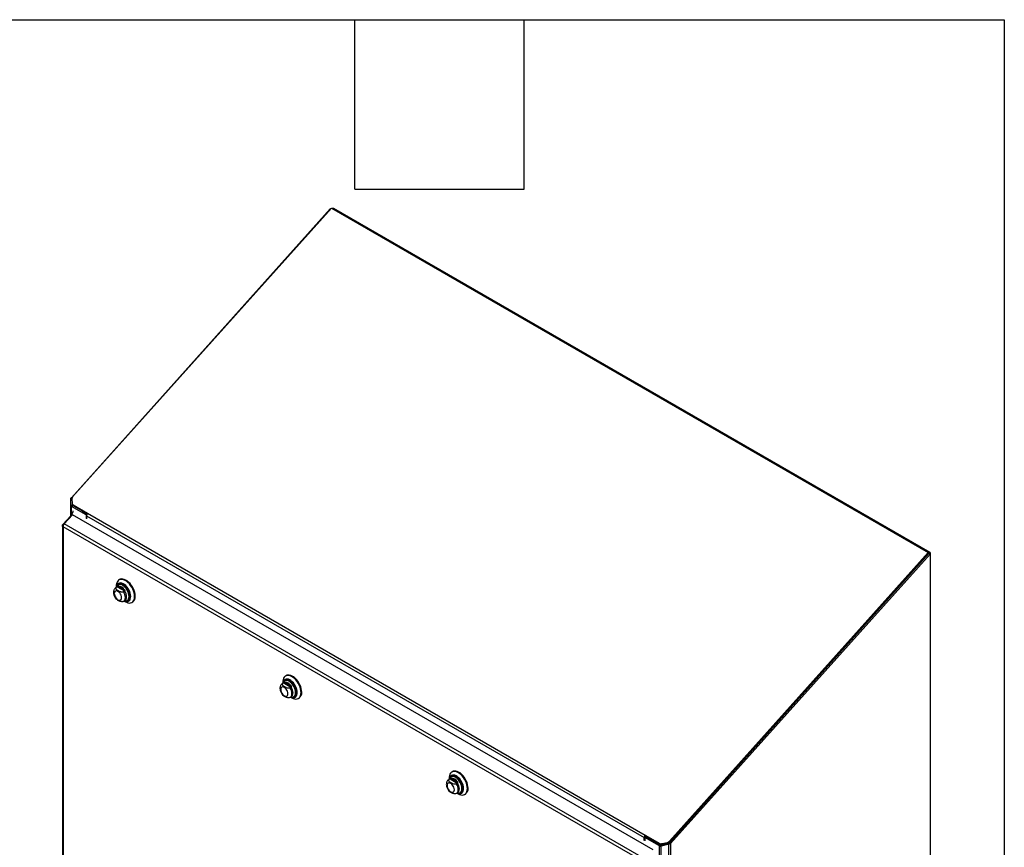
# Model space of a CAD drawing. Header units: inches. Extents: x 0.2 to 10.8, y 0.2 to 8.2.
# Tile 156 of 156: x 9 to 10.8, y 6.8 to 8.2. Entities that reach past the tile are written whole.
import ezdxf

# ---------------------------------------------------------------- set-up
doc = ezdxf.new("R2010")
doc.units = ezdxf.units.IN
doc.header["$MEASUREMENT"] = 0
doc.layers.add('TEXT', color=140, linetype='Continuous')

msp = doc.modelspace()

# ---------------------------------------------------------------- linework, layer by layer
at = {"color": 7, "linetype": 'Continuous', "lineweight": 25}
for p, q in [((9.0984716, 7.4033853), (9.5567678, 7.914735)), ((9.5590533, 7.9163964), (9.1005619, 7.404829)), ((9.5572927, 7.914432), (9.5567678, 7.914735)), ((9.5590533, 7.9163964), (10.6154708, 7.3065396)), ((9.5616997, 7.9148687), (9.5631317, 7.9156954)), ((10.6184886, 7.3064508), (9.5631317, 7.9156954)), ((9.0971536, 7.3896159), (9.0971536, 7.4010665)), ((9.0993103, 7.4010665), (9.0971536, 7.4010665)), ((9.0992763, 7.4018925), (9.0974961, 7.4023182)), ((9.0994267, 7.4028339), (9.0984716, 7.4033853)), ((9.0992804, 7.4015728), (9.0997684, 7.3932993)), ((9.1001243, 7.3920027), (9.1010208, 7.3903002)), ((9.1001536, 7.3896159), (9.1001536, 7.3919471)), ((9.1001536, 7.3896159), (9.0971536, 7.3896159)), ((9.0971536, 7.370927), (9.0971536, 7.3896159)), ((9.100173, 7.3893713), (9.0972119, 7.3890934)), ((9.1242836, 7.3727724), (9.0984716, 7.3876733)), ((9.0984716, 7.3743564), (9.0984716, 7.3876733)), ((9.101395, 7.3907052), (9.1269752, 7.375938)), ((9.101395, 7.3907052), (9.1022915, 7.3890026)), ((9.1022915, 7.3890026), (9.126341, 7.3751191)), ((9.1258666, 7.3743077), (9.1172313, 7.3792928)), ((9.1269752, 7.375938), (10.1144499, 6.8058811)), ((9.097361, 7.3711493), (9.0832336, 7.3560095)), ((9.085326, 7.3572178), (9.1003295, 7.3732965)), ((10.1069264, 6.7674605), (9.085326, 7.3572178)), ((9.097361, 7.3726852), (9.097361, 7.3706309)), ((9.0973918, 7.3728488), (9.0990295, 7.3719033)), ((9.0976421, 7.372068), (9.098449, 7.3712813)), ((9.0976421, 7.372068), (9.0986436, 7.3714898)), ((9.0976421, 7.3704165), (9.0976421, 7.372068)), ((10.1283537, 6.7798308), (9.1003295, 7.3732965)), ((9.1255074, 7.3734789), (9.1242836, 7.3727724)), ((9.1242836, 7.3727724), (9.1242836, 7.366675)), ((9.1251257, 7.3678555), (9.125138, 7.3678484)), ((9.125138, 7.3715473), (10.1126126, 6.8014903)), ((9.125138, 7.3715473), (9.125138, 7.3661818)), ((9.0824198, 7.3539932), (9.0824198, 5.9810367)), ((9.0832336, 7.3560095), (9.0843566, 7.3555556)), ((10.1032557, 6.762925), (9.0837378, 7.3514802)), ((9.0837378, 7.3514802), (9.0837378, 5.9798758)), ((10.6154708, 7.3065396), (10.1569795, 6.7949721)), ((10.1570104, 6.7923038), (10.6163673, 7.304837)), ((10.6163673, 7.304837), (10.157876, 6.7932695)), ((10.6163673, 7.304837), (10.6154708, 7.3065396)), ((10.6163673, 7.3052262), (10.6160728, 7.3053962)), ((10.6163673, 7.3052262), (10.6184886, 7.3064508)), ((10.6163673, 7.3052262), (10.6163673, 7.304837)), ((10.6184886, 7.3036124), (10.6163673, 7.304837)), ((10.6184886, 7.3064508), (10.6184886, 7.3036124)), ((10.1591318, 6.7910792), (10.6184886, 7.3036124)), ((10.6184886, 7.3036124), (10.6184886, 5.6494301)), ((9.1837084, 7.2583662), (9.1825484, 7.2576965)), ((9.1792899, 7.2453976), (9.1771996, 7.244191)), ((9.1778175, 7.2444894), (9.1772073, 7.2441954)), ((9.1777911, 7.2471817), (9.1777911, 7.2445324)), ((9.1795575, 7.2454938), (9.1778175, 7.2444894)), ((9.1799726, 7.2457212), (9.1793469, 7.24543)), ((9.1795575, 7.2454938), (9.1922641, 7.2381584)), ((9.1816428, 7.2495971), (9.1813914, 7.249452)), ((9.1822313, 7.246629), (9.1919102, 7.2410415)), ((9.1922641, 7.2381584), (9.1905242, 7.237154)), ((9.1899997, 7.2195268), (9.1910421, 7.2200534)), ((9.1911421, 7.2200393), (9.1932323, 7.221246)), ((9.1917336, 7.2203808), (9.1940278, 7.2190559)), ((9.1977942, 7.2210383), (9.1980456, 7.2211834)), ((9.2055125, 7.2179174), (9.2066724, 7.218587)), ((9.4763766, 7.0794509), (9.4761252, 7.0793058)), ((9.4784422, 7.0882199), (9.4772823, 7.0875503)), ((9.4740237, 7.0752514), (9.4719335, 7.0740447)), ((9.4725514, 7.0743432), (9.4719411, 7.0740491)), ((9.472525, 7.0770355), (9.472525, 7.0743862)), ((9.4742913, 7.0753476), (9.4725514, 7.0743432)), ((9.4747065, 7.0755749), (9.4740807, 7.0752838)), ((9.4742913, 7.0753476), (9.486998, 7.0680122)), ((9.4769652, 7.0764827), (9.486644, 7.0708953)), ((9.486998, 7.0680122), (9.485258, 7.0670078)), ((9.4847336, 7.0493806), (9.485776, 7.0499072)), ((9.4858759, 7.0498931), (9.4879662, 7.0510998)), ((9.4864674, 7.0502346), (9.4887617, 7.0489097)), ((9.4925281, 7.0508921), (9.4927795, 7.0510372)), ((9.5002463, 7.0477712), (9.5014063, 7.0484408)), ((9.7685455, 6.9052276), (9.7664553, 6.9040209)), ((9.7670732, 6.9043193), (9.7664629, 6.9040253)), ((9.7670468, 6.9070117), (9.7670468, 6.9043624)), ((9.7688131, 6.9053238), (9.7670732, 6.9043193)), ((9.7692283, 6.9055511), (9.7686025, 6.9052599)), ((9.7688131, 6.9053238), (9.7815198, 6.8979884)), ((9.7708984, 6.9094271), (9.770647, 6.909282)), ((9.771487, 6.9064589), (9.7811658, 6.9008714)), ((9.772964, 6.9181961), (9.7718041, 6.9175265)), ((9.7815198, 6.8979884), (9.7797798, 6.896984)), ((9.7792554, 6.8793568), (9.7802978, 6.8798834)), ((9.7803977, 6.8798693), (9.782488, 6.8810759)), ((9.7809892, 6.8802107), (9.7832835, 6.8788859)), ((9.7870499, 6.8808683), (9.7873013, 6.8810134)), ((9.7947681, 6.8777473), (9.7959281, 6.878417)), ((10.1126126, 6.7961248), (10.1126126, 6.8014903)), ((10.1155884, 6.8029535), (10.1134671, 6.8017289)), ((10.1392791, 6.786828), (10.1134671, 6.8017289)), ((10.1134671, 6.8017289), (10.1134671, 6.7956316)), ((10.1144499, 6.8058811), (10.1400301, 6.7911139)), ((10.1144499, 6.8058811), (10.1153464, 6.8041785)), ((10.114734, 6.8024603), (10.114734, 6.8027149)), ((10.1153464, 6.8041785), (10.1409266, 6.7894113)), ((10.1155884, 6.8029535), (10.1414004, 6.7880526)), ((10.1134547, 6.7973053), (10.1134671, 6.7972982)), ((10.1392791, 5.384249), (10.1392791, 6.786828)), ((10.1409266, 6.7894113), (10.1400301, 6.7911139)), ((10.1422204, 6.7878102), (10.141739, 6.7861007)), ((10.142461, 6.7879047), (10.1559498, 6.7915683)), ((10.1559498, 6.7898365), (10.142461, 6.7861728)), ((10.142461, 6.7879047), (10.142461, 6.7861728)), ((10.142461, 5.3834881), (10.142461, 6.7861728)), ((10.1436119, 6.7907013), (10.1535406, 6.7929614)), ((10.1436119, 6.7907013), (10.1445084, 6.7889987)), ((10.1544371, 6.7912588), (10.1445084, 6.7889987)), ((10.1544371, 6.7912588), (10.1535406, 6.7929614)), ((10.1559498, 6.7915683), (10.1559498, 6.7898365)), ((10.1559498, 5.3834881), (10.1559498, 6.7898365)), ((10.1565238, 6.7918918), (10.1576719, 6.7902918)), ((10.1569795, 6.7949721), (10.157876, 6.7932695)), ((10.1570104, 6.7923038), (10.1591318, 6.7910792)), ((10.1591318, 6.7910792), (10.1591318, 5.384249))]:
    msp.add_line(p, q, dxfattribs=at)
at = {"color": 7, "linetype": 'Continuous', "lineweight": 25, "flags": 128}
for points in [[(9.2102698, 7.2284322), (9.2100595, 7.2315617), (9.209434, 7.234853), (9.2084097, 7.2382208), (9.2070129, 7.2415778), (9.2052798, 7.2448372), (9.2032554, 7.2479146), (9.2009921, 7.2507301), (9.1985485, 7.2532109), (9.1959879, 7.2552928), (9.1933766, 7.2569218), (9.1907822, 7.2580558), (9.1882719, 7.2586653), (9.1859108, 7.2587346), (9.18376, 7.2582618), (9.1818751, 7.2572593), (9.1803051, 7.255753), (9.1790906, 7.2537819), (9.178263, 7.2513971), (9.1778438, 7.2486603), (9.1777911, 7.2471817)], [(9.203446, 7.2284322), (9.2032398, 7.2311961), (9.202628, 7.2341092), (9.2016302, 7.2370778), (9.2002785, 7.2400065), (9.1986163, 7.2428013), (9.1966971, 7.2453722), (9.1945824, 7.2476367), (9.1923404, 7.2495219), (9.190043, 7.2509673), (9.1877642, 7.2519264), (9.185577, 7.2523683), (9.183552, 7.252279), (9.181754, 7.2516612), (9.1802409, 7.2505348), (9.1790614, 7.248936), (9.1782534, 7.2469163), (9.1778446, 7.2445633)], [(9.2114297, 7.2291018), (9.2112194, 7.2322314), (9.210594, 7.2355226), (9.2095696, 7.2388904), (9.2081728, 7.2422475), (9.2064398, 7.2455069), (9.2044154, 7.2485842), (9.2021521, 7.2513997), (9.1997085, 7.2538806), (9.1971478, 7.2559624), (9.1945365, 7.2575914), (9.1919421, 7.2587254), (9.1894319, 7.2593349), (9.1870707, 7.2594042), (9.1849199, 7.2589315), (9.1837084, 7.2583662)], [(9.1870707, 7.2264233), (9.1868534, 7.2284556), (9.186216, 7.2306003), (9.1852022, 7.2327113), (9.1838809, 7.2346449), (9.1823422, 7.2362691), (9.180691, 7.2374733), (9.1790398, 7.2381755), (9.1775011, 7.2383278), (9.1761798, 7.2379198), (9.175166, 7.2369793), (9.1745286, 7.2355705), (9.1743113, 7.2337892), (9.1745286, 7.231757), (9.175166, 7.2296122), (9.1761798, 7.2275012), (9.1775011, 7.2255677), (9.1790398, 7.2239434), (9.180691, 7.2227392), (9.1823422, 7.222037), (9.1838809, 7.2218847), (9.1852022, 7.2222927), (9.186216, 7.2232332), (9.1868534, 7.2246421), (9.1870707, 7.2264233)], [(9.2027301, 7.228767), (9.2025227, 7.2314711), (9.2019076, 7.2343225), (9.2009058, 7.2372241), (9.1995514, 7.2400772), (9.1978904, 7.2427846), (9.1959795, 7.245254), (9.1938837, 7.2474015), (9.1916744, 7.2491538), (9.1894268, 7.2504513), (9.1872175, 7.2512498), (9.1851217, 7.2515221), (9.1832108, 7.2512589), (9.1815498, 7.2504693), (9.1801954, 7.24918), (9.1791936, 7.247435), (9.178887, 7.2465812)], [(9.1893146, 7.2487966), (9.187942, 7.2494565), (9.185799, 7.2500933), (9.183793, 7.2501934), (9.1819967, 7.2497533), (9.180475, 7.2487888), (9.1792827, 7.2473348), (9.178887, 7.2465812)], [(9.2004678, 7.2284176), (9.2002627, 7.2310167), (9.1996547, 7.2337586), (9.1986659, 7.2365444), (9.1973319, 7.2392733), (9.195701, 7.2418466), (9.1938322, 7.2441714), (9.1917929, 7.2461637), (9.1896569, 7.2477514), (9.1875014, 7.2488772), (9.1854043, 7.2495004), (9.1834414, 7.2495984), (9.1816835, 7.2491677), (9.1801944, 7.2482238), (9.1793168, 7.2472417)], [(9.2014541, 7.2287), (9.2012445, 7.231356), (9.2006232, 7.234158), (9.1996128, 7.2370048), (9.1982496, 7.2397934), (9.196583, 7.2424231), (9.1946732, 7.2447988), (9.1925893, 7.2468347), (9.1904066, 7.2484572), (9.1882038, 7.2496076), (9.1860608, 7.2502444), (9.1840549, 7.2503446), (9.1822586, 7.2499045), (9.1816532, 7.2496031)], [(9.2030195, 7.2260472), (9.203214, 7.2284877), (9.2030105, 7.2312162), (9.2024065, 7.234092), (9.2014215, 7.2370227), (9.200087, 7.239914), (9.1984461, 7.242673), (9.1965514, 7.245211), (9.1944638, 7.2474465), (9.1922504, 7.2493076), (9.1899825, 7.2507345), (9.1877608, 7.2516725)], [(9.1911009, 7.2200158), (9.1920024, 7.2206772), (9.193111, 7.2221531), (9.1937978, 7.2240991), (9.1940305, 7.2264233), (9.1937978, 7.2290161), (9.193111, 7.2317551), (9.1920024, 7.2345111), (9.1905242, 7.237154)], [(9.1931654, 7.2212081), (9.1940539, 7.2218482), (9.1951834, 7.2233259), (9.1958835, 7.2252846), (9.1961207, 7.22763), (9.1958835, 7.2302492), (9.1951834, 7.2330163), (9.1940539, 7.235798), (9.1925496, 7.2384606)], [(9.1917871, 7.2204117), (9.1923404, 7.2201647), (9.1945824, 7.2194614), (9.1966971, 7.2192843), (9.1986163, 7.2196393), (9.2002785, 7.2205149), (9.2016302, 7.221883), (9.202628, 7.2236996), (9.2032398, 7.2259063), (9.203446, 7.2284322)], [(9.1919022, 7.2204781), (9.1922504, 7.2203259), (9.1944638, 7.2196316), (9.1965514, 7.2194568), (9.1984461, 7.2198072), (9.200087, 7.2206717), (9.2014215, 7.2220222), (9.2024065, 7.2238156), (9.2030105, 7.2259941), (9.2030195, 7.2260472)], [(9.1921108, 7.2205985), (9.1938322, 7.2203251), (9.1954693, 7.2204404)], [(9.1938946, 7.2203223), (9.1944114, 7.2202792), (9.1963212, 7.22045), (9.1979878, 7.2211555), (9.1993509, 7.2223702), (9.2003614, 7.2240503), (9.2009827, 7.2261349), (9.2011693, 7.2277194)], [(9.1940278, 7.2190559), (9.1959879, 7.2180611), (9.1985485, 7.2171866), (9.2009921, 7.216846), (9.2032554, 7.2170484), (9.2052798, 7.2177884), (9.2070129, 7.2190469), (9.2084097, 7.2207913), (9.209434, 7.2229763), (9.2100595, 7.2255455), (9.2102698, 7.2284322)], [(9.1949028, 7.2201498), (9.1959795, 7.2200741), (9.1978904, 7.2203373), (9.1995514, 7.2211269), (9.2009058, 7.2224162), (9.2019076, 7.2241611), (9.2025227, 7.2263024), (9.2027301, 7.228767)], [(9.1954693, 7.2204404), (9.195701, 7.2204922), (9.1973319, 7.2211826), (9.1986659, 7.2223713), (9.1996547, 7.2240154), (9.2002627, 7.2260554), (9.2004678, 7.2284176)], [(9.5050036, 7.058286), (9.5047933, 7.0614155), (9.5041679, 7.0647068), (9.5031435, 7.0680746), (9.5017467, 7.0714316), (9.5000137, 7.074691), (9.4979893, 7.0777683), (9.495726, 7.0805839), (9.4932824, 7.0830647), (9.4907217, 7.0851466), (9.4881104, 7.0867756), (9.485516, 7.0879095), (9.4830058, 7.088519), (9.4806446, 7.0885883), (9.4784938, 7.0881156), (9.476609, 7.0871131), (9.475039, 7.0856068), (9.4738244, 7.0836357), (9.4729969, 7.0812509), (9.4725776, 7.0785141), (9.472525, 7.0770355)], [(9.4981798, 7.058286), (9.4979737, 7.0610499), (9.4973619, 7.0639629), (9.4963641, 7.0669316), (9.4950124, 7.0698603), (9.4933502, 7.0726551), (9.4914309, 7.075226), (9.4893163, 7.0774904), (9.4870743, 7.0793756), (9.4847769, 7.080821), (9.482498, 7.0817801), (9.4803109, 7.0822221), (9.4782858, 7.0821328), (9.4764878, 7.081515), (9.4749748, 7.0803886), (9.4737953, 7.0787898), (9.4729872, 7.07677), (9.4725785, 7.0744171)], [(9.4840484, 7.0786504), (9.4826759, 7.0793103), (9.4805328, 7.0799471), (9.4785269, 7.0800472), (9.4767306, 7.0796071), (9.4752088, 7.0786426), (9.4740166, 7.0771886), (9.473555, 7.076287)], [(9.4974639, 7.0586208), (9.4972566, 7.0613248), (9.4966415, 7.0641762), (9.4956397, 7.0670779), (9.4942852, 7.069931), (9.4926242, 7.0726384), (9.4907133, 7.0751078), (9.4886175, 7.0772552), (9.4864082, 7.0790075), (9.4841607, 7.080305), (9.4819514, 7.0811035), (9.4798556, 7.0813758), (9.4779447, 7.0811127), (9.4762837, 7.080323), (9.4749292, 7.0790338), (9.4739274, 7.0772888), (9.4736035, 7.076378)], [(9.4952016, 7.0582714), (9.4949965, 7.0608705), (9.4943886, 7.0636124), (9.4933997, 7.0663982), (9.4920658, 7.069127), (9.4904349, 7.0717004), (9.488566, 7.0740252), (9.4865268, 7.0760175), (9.4843908, 7.0776052), (9.4822353, 7.078731), (9.4801382, 7.0793541), (9.4781752, 7.0794521), (9.4764174, 7.0790214), (9.4749282, 7.0780776), (9.4740506, 7.0770954)], [(9.496188, 7.0585538), (9.4959784, 7.0612098), (9.4953571, 7.0640118), (9.4943466, 7.0668586), (9.4929834, 7.0696472), (9.4913169, 7.0722769), (9.4894071, 7.0746526), (9.4873232, 7.0766885), (9.4851404, 7.078311), (9.4829377, 7.0794614), (9.4807946, 7.0800982), (9.4787887, 7.0801984), (9.4769924, 7.0797582), (9.476387, 7.0794569)], [(9.5061636, 7.0589556), (9.5059533, 7.0620851), (9.5053278, 7.0653764), (9.5043035, 7.0687442), (9.5029067, 7.0721012), (9.5011736, 7.0753606), (9.4991492, 7.078438), (9.4968859, 7.0812535), (9.4944423, 7.0837343), (9.4918817, 7.0858162), (9.4892704, 7.0874452), (9.486676, 7.0885792), (9.4841657, 7.0891887), (9.4818046, 7.089258), (9.4796538, 7.0887852), (9.4784422, 7.0882199)], [(9.4977534, 7.0559009), (9.4979478, 7.0583414), (9.4977443, 7.06107), (9.4971403, 7.0639458), (9.4961553, 7.0668765), (9.4948209, 7.0697678), (9.4931799, 7.0725268), (9.4912852, 7.0750648), (9.4891976, 7.0773003), (9.4869843, 7.0791614), (9.4847163, 7.0805883), (9.4824947, 7.0815263)], [(9.4818046, 7.0562771), (9.4815872, 7.0583093), (9.4809499, 7.0604541), (9.479936, 7.0625651), (9.4786147, 7.0644986), (9.477076, 7.0661229), (9.4754248, 7.0673271), (9.4737736, 7.0680293), (9.472235, 7.0681816), (9.4709137, 7.0677736), (9.4698998, 7.0668331), (9.4692625, 7.0654242), (9.4690451, 7.063643), (9.4692625, 7.0616107), (9.4698998, 7.059466), (9.4709137, 7.057355), (9.472235, 7.0554214), (9.4737736, 7.0537972), (9.4754248, 7.052593), (9.477076, 7.0518908), (9.4786147, 7.0517385), (9.479936, 7.0521465), (9.4809499, 7.053087), (9.4815872, 7.0544958), (9.4818046, 7.0562771)], [(9.4858347, 7.0498696), (9.4867362, 7.0505309), (9.4878449, 7.0520069), (9.4885317, 7.0539529), (9.4887643, 7.0562771), (9.4885317, 7.0588699), (9.4878449, 7.0616089), (9.4867362, 7.0643648), (9.485258, 7.0670078)], [(9.4878993, 7.0510619), (9.4887878, 7.0517019), (9.4899172, 7.0531797), (9.4906173, 7.0551384), (9.4908545, 7.0574838), (9.4906173, 7.060103), (9.4899172, 7.06287), (9.4887878, 7.0656518), (9.4872834, 7.0683144)], [(9.4865209, 7.0502655), (9.4870743, 7.0500185), (9.4893163, 7.0493151), (9.4914309, 7.0491381), (9.4933502, 7.0494931), (9.4950124, 7.0503687), (9.4963641, 7.0517368), (9.4973619, 7.0535534), (9.4979737, 7.0557601), (9.4981798, 7.058286)], [(9.4866361, 7.0503319), (9.4869843, 7.0501797), (9.4891976, 7.0494853), (9.4912852, 7.0493106), (9.4931799, 7.049661), (9.4948209, 7.0505254), (9.4961553, 7.051876), (9.4971403, 7.0536694), (9.4977443, 7.0558479), (9.4977534, 7.0559009)], [(9.4868446, 7.0504523), (9.488566, 7.0501789), (9.4902031, 7.0502942)], [(9.4886286, 7.050176), (9.4891453, 7.050133), (9.491055, 7.0503037), (9.4927216, 7.0510092), (9.4940848, 7.052224), (9.4950953, 7.053904), (9.4957165, 7.0559887), (9.4959032, 7.0575732)], [(9.4887617, 7.0489097), (9.4907217, 7.0479149), (9.4932824, 7.0470403), (9.495726, 7.0466998), (9.4979893, 7.0469022), (9.5000137, 7.0476422), (9.5017467, 7.0489007), (9.5031435, 7.050645), (9.5041679, 7.0528301), (9.5047933, 7.0553992), (9.5050036, 7.058286)], [(9.4896366, 7.0500036), (9.4907133, 7.0499279), (9.4926242, 7.050191), (9.4942852, 7.0509807), (9.4956397, 7.0522699), (9.4966415, 7.0540149), (9.4972566, 7.0561562), (9.4974639, 7.0586208)], [(9.4902031, 7.0502942), (9.4904349, 7.050346), (9.4920658, 7.0510364), (9.4933997, 7.0522251), (9.4943886, 7.0538692), (9.4949965, 7.0559092), (9.4952016, 7.0582714)], [(9.7995254, 6.8882622), (9.7993151, 6.8913917), (9.7986897, 6.894683), (9.7976653, 6.8980507), (9.7962685, 6.9014078), (9.7945355, 6.9046672), (9.7925111, 6.9077445), (9.7902478, 6.91056), (9.7878042, 6.9130409), (9.7852435, 6.9151228), (9.7826322, 6.9167518), (9.7800378, 6.9178857), (9.7775276, 6.9184952), (9.7751664, 6.9185645), (9.7730156, 6.9180918), (9.7711308, 6.9170893), (9.7695608, 6.915583), (9.7683463, 6.9136119), (9.7675187, 6.9112271), (9.7670994, 6.9084902), (9.7670468, 6.9070117)], [(9.7927016, 6.8882622), (9.7924955, 6.8910261), (9.7918837, 6.8939391), (9.7908859, 6.8969077), (9.7895342, 6.8998365), (9.787872, 6.9026312), (9.7859527, 6.9052022), (9.7838381, 6.9074666), (9.7815961, 6.9093518), (9.7792987, 6.9107972), (9.7770198, 6.9117563), (9.7748327, 6.9121983), (9.7728076, 6.9121089), (9.7710096, 6.9114912), (9.7694966, 6.9103648), (9.7683171, 6.908766), (9.767509, 6.9067462), (9.7671003, 6.9043933)], [(9.7919857, 6.888597), (9.7917784, 6.891301), (9.7911633, 6.8941524), (9.7901615, 6.8970541), (9.788807, 6.8999072), (9.787146, 6.9026145), (9.7852351, 6.905084), (9.7831393, 6.9072314), (9.78093, 6.9089837), (9.7786825, 6.9102812), (9.7764732, 6.9110797), (9.7743774, 6.911352), (9.7724665, 6.9110889), (9.7708055, 6.9102992), (9.769451, 6.9090099), (9.7684492, 6.907265), (9.7681426, 6.9064112)], [(9.7785702, 6.9086266), (9.7771977, 6.9092865), (9.7750546, 6.9099232), (9.7730487, 6.9100234), (9.7712524, 6.9095833), (9.7697306, 6.9086188), (9.7685384, 6.9071648), (9.7681426, 6.9064112)], [(9.7897235, 6.8882476), (9.7895183, 6.8908466), (9.7889104, 6.8935886), (9.7879215, 6.8963744), (9.7865876, 6.8991032), (9.7849567, 6.9016766), (9.7830879, 6.9040014), (9.7810486, 6.9059937), (9.7789126, 6.9075814), (9.7767571, 6.9087072), (9.77466, 6.9093303), (9.772697, 6.9094283), (9.7709392, 6.9089976), (9.76945, 6.9080538), (9.7685724, 6.9070716)], [(9.7907098, 6.88853), (9.7905002, 6.891186), (9.7898789, 6.893988), (9.7888684, 6.8968347), (9.7875052, 6.8996234), (9.7858387, 6.9022531), (9.7839289, 6.9046288), (9.781845, 6.9066647), (9.7796622, 6.9082872), (9.7774595, 6.9094376), (9.7753164, 6.9100744), (9.7733105, 6.9101745), (9.7715142, 6.9097344), (9.7709088, 6.9094331)], [(9.8006854, 6.8889318), (9.8004751, 6.8920613), (9.7998496, 6.8953526), (9.7988253, 6.8987204), (9.7974285, 6.9020774), (9.7956954, 6.9053368), (9.793671, 6.9084141), (9.7914077, 6.9112297), (9.7889641, 6.9137105), (9.7864035, 6.9157924), (9.7837922, 6.9174214), (9.7811978, 6.9185553), (9.7786875, 6.9191648), (9.7763264, 6.9192341), (9.7741756, 6.9187614), (9.772964, 6.9181961)], [(9.7922752, 6.8858771), (9.7924696, 6.8883176), (9.7922661, 6.8910462), (9.7916621, 6.893922), (9.7906771, 6.8968527), (9.7893427, 6.8997439), (9.7877017, 6.902503), (9.785807, 6.905041), (9.7837194, 6.9072765), (9.7815061, 6.9091376), (9.7792381, 6.9105645), (9.7770165, 6.9115025)], [(9.7763264, 6.8862533), (9.776109, 6.8882855), (9.7754717, 6.8904302), (9.7744578, 6.8925413), (9.7731365, 6.8944748), (9.7715979, 6.8960991), (9.7699467, 6.8973033), (9.7682955, 6.8980055), (9.7667568, 6.8981578), (9.7654355, 6.8977498), (9.7644216, 6.8968093), (9.7637843, 6.8954004), (9.7635669, 6.8936192), (9.7637843, 6.8915869), (9.7644216, 6.8894422), (9.7654355, 6.8873311), (9.7667568, 6.8853976), (9.7682955, 6.8837734), (9.7699467, 6.8825691), (9.7715979, 6.8818669), (9.7731365, 6.8817147), (9.7744578, 6.8821227), (9.7754717, 6.8830632), (9.776109, 6.884472), (9.7763264, 6.8862533)], [(9.7803565, 6.8798458), (9.781258, 6.8805071), (9.7823667, 6.8819831), (9.7830535, 6.8839291), (9.7832861, 6.8862533), (9.7830535, 6.888846), (9.7823667, 6.891585), (9.781258, 6.894341), (9.7797798, 6.896984)], [(9.7810427, 6.8802416), (9.7815961, 6.8799947), (9.7838381, 6.8792913), (9.7859527, 6.8791143), (9.787872, 6.8794693), (9.7895342, 6.8803449), (9.7908859, 6.881713), (9.7918837, 6.8835296), (9.7924955, 6.8857363), (9.7927016, 6.8882622)], [(9.7811579, 6.8803081), (9.7815061, 6.8801559), (9.7837194, 6.8794615), (9.785807, 6.8792867), (9.7877017, 6.8796372), (9.7893427, 6.8805016), (9.7906771, 6.8818522), (9.7916621, 6.8836456), (9.7922661, 6.885824), (9.7922752, 6.8858771)], [(9.7824211, 6.8810381), (9.7833096, 6.8816781), (9.784439, 6.8831559), (9.7851391, 6.8851146), (9.7853763, 6.8874599), (9.7851391, 6.8900792), (9.784439, 6.8928462), (9.7833096, 6.895628), (9.7818052, 6.8982906)], [(9.7831504, 6.8801522), (9.7836671, 6.8801091), (9.7855768, 6.8802799), (9.7872434, 6.8809854), (9.7886066, 6.8822001), (9.7896171, 6.8838802), (9.7902384, 6.8859649), (9.790425, 6.8875494)], [(9.7832835, 6.8788859), (9.7852435, 6.8778911), (9.7878042, 6.8770165), (9.7902478, 6.876676), (9.7925111, 6.8768784), (9.7945355, 6.8776184), (9.7962685, 6.8788769), (9.7976653, 6.8806212), (9.7986897, 6.8828063), (9.7993151, 6.8853754), (9.7995254, 6.8882622)], [(9.7841585, 6.8799797), (9.7852351, 6.8799041), (9.787146, 6.8801672), (9.788807, 6.8809569), (9.7901615, 6.8822461), (9.7911633, 6.8839911), (9.7917784, 6.8861323), (9.7919857, 6.888597)], [(9.7847249, 6.8802704), (9.7849567, 6.8803222), (9.7865876, 6.8810126), (9.7879215, 6.8822013), (9.7889104, 6.8838453), (9.7895183, 6.8858854), (9.7897235, 6.8882476)], [(9.7813664, 6.8804285), (9.7830879, 6.8801551), (9.7847249, 6.8802704)]]:
    msp.add_lwpolyline(points, dxfattribs=at)
at = {"color": 7, "linetype": 'Continuous', "lineweight": 25}
for centre, radius, start, end in [((9.1038604, 7.4016505), 0.0045807, 136.0621931, 180.9718989), ((9.1029326, 7.3934763), 0.0031691, 183.2013127, 240.9748245), ((9.0996087, 7.3899508), 0.0025455, 199.6819711, 243.4676996), ((9.100972, 7.3896571), 0.0008485, 199.6819711, 243.4676996), ((9.1038794, 7.3918287), 0.0032416, 208.1336936, 240.6685263), ((9.1321167, 7.3712069), 0.006987, 137.3802593, 177.2082313), ((9.1852021, 7.2448922), 0.0072471, 69.3248884, 182.0749785), ((9.1858163, 7.2427352), 0.0079089, 145.2644121, 165.24026), ((9.1812723, 7.2337909), 0.0128738, 34.2774944, 85.7278821), ((9.1767152, 7.2278378), 0.0244544, 359.7227273, 58.9879573), ((9.193373, 7.2278323), 0.0081276, 305.1830627, 6.1291177), ((9.1997954, 7.2280321), 0.0116835, 306.0587703, 5.2534101), ((9.479936, 7.0747459), 0.0072471, 69.3248884, 182.0749785), ((9.4714491, 7.0576915), 0.0244544, 359.7227273, 58.9879573), ((9.4805501, 7.072589), 0.0079089, 145.2644121, 165.24026), ((9.4760061, 7.0636447), 0.0128738, 34.2774944, 85.7278821), ((9.4881069, 7.057686), 0.0081276, 305.1830627, 6.1291177), ((9.4945292, 7.0578859), 0.0116835, 306.0587703, 5.2534101), ((9.7744578, 6.9047221), 0.0072471, 69.3248884, 182.0749785), ((9.7750719, 6.9025652), 0.0079089, 145.2644121, 165.24026), ((9.7705279, 6.8936209), 0.0128738, 34.2774944, 85.7278821), ((9.7659709, 6.8876677), 0.0244544, 359.7227273, 58.9879573), ((9.7826287, 6.8876622), 0.0081276, 305.1830627, 6.1291177), ((9.789051, 6.887862), 0.0116835, 306.0587703, 5.2534101), ((10.1195913, 6.80115), 0.006987, 137.3802593, 177.2082313), ((10.1170602, 6.8026015), 0.002329, 137.3802593, 177.2082313), ((10.1422067, 6.7922071), 0.0061243, 241.4421891, 265.6201962), ((10.1423531, 6.7955269), 0.0049871, 242.238307, 284.6204714), ((10.1432496, 6.7938244), 0.0049871, 242.238307, 284.6204714), ((10.1423763, 6.7898456), 0.0020414, 241.4421891, 265.6201962), ((10.1520565, 6.7994456), 0.0066519, 282.891366, 317.7379688), ((10.152953, 6.7977431), 0.0066519, 282.891366, 317.7379688)]:
    msp.add_arc(centre, radius, start, end, dxfattribs=at)
msp.add_ellipse((9.0977777, 7.3724446), major_axis=(-0.0002946, 0.0005103), ratio=0.577334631, start_param=0.398902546, end_param=2.0245413, dxfattribs=at)
for points, knots in [([(9.5567678, 7.914735), (9.5571195, 7.915014), (9.5576189, 7.91541), (9.5582579, 7.9156491), (9.5584468, 7.9157198)], [0, 0, 0, 0, 0.704435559, 1, 1, 1, 1]), ([(9.5596389, 7.9160583), (9.5598525, 7.9160763), (9.5604215, 7.9161243), (9.5613346, 7.9160351), (9.5622341, 7.915851), (9.5626976, 7.9156426), (9.5628903, 7.915556)], [0, 0, 0, 0, 0.181361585, 0.483243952, 0.785126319, 1, 1, 1, 1]), ([(9.1010353, 7.3801388), (9.1010255, 7.3800777), (9.1008355, 7.3788863), (9.1003376, 7.37691), (9.0993231, 7.3752898), (9.0986225, 7.3745812), (9.0981649, 7.3739398), (9.097719, 7.3733106), (9.0973918, 7.3728488)], [0, 0, 0, 0, 0.021203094, 0.413202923, 0.70452371, 0.714327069, 0.7903654, 1, 1, 1, 1]), ([(9.085326, 7.3572178), (9.0850481, 7.356883), (9.0847817, 7.3564806), (9.084314, 7.3555827), (9.0841128, 7.3550874), (9.0838104, 7.3540574), (9.0837092, 7.3535229), (9.0836295, 7.352473), (9.083651, 7.3519578), (9.0837378, 7.3514802)], [0, 0, 0, 0, 0.25, 0.25, 0.5, 0.5, 0.75, 0.75, 1, 1, 1, 1]), ([(9.0837378, 7.3514802), (9.0833675, 7.3517941), (9.0830627, 7.3521457), (9.0826201, 7.352894), (9.0824825, 7.3532906), (9.0823913, 7.3540932), (9.0824376, 7.3544991), (9.0827086, 7.3552834), (9.0829333, 7.3556617), (9.0832336, 7.3560095)], [0, 0, 0, 0, 0.25, 0.25, 0.5, 0.5, 0.75, 0.75, 1, 1, 1, 1]), ([(9.1772243, 7.2441726), (9.1767191, 7.2438496), (9.1756561, 7.2431702), (9.1744331, 7.2416661), (9.1735161, 7.2398887), (9.1729742, 7.2378788), (9.1728043, 7.235657), (9.1730323, 7.2332522), (9.1736647, 7.2307509), (9.1746826, 7.2282771), (9.1759907, 7.22595), (9.1770792, 7.2246069), (9.1776093, 7.2239528)], [0, 0, 0, 0, 0.08281473, 0.174259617, 0.265630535, 0.360317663, 0.460740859, 0.567062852, 0.676656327, 0.786351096, 0.895943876, 1, 1, 1, 1]), ([(9.1778175, 7.2444894), (9.1776496, 7.2443925), (9.1775039, 7.2442868), (9.1772537, 7.2440592), (9.1771483, 7.2439357), (9.1769841, 7.2436811), (9.1769247, 7.2435503), (9.1768464, 7.2432829), (9.1768279, 7.2431458), (9.1768275, 7.2427405), (9.1768992, 7.2424709), (9.1771445, 7.2419476), (9.1773152, 7.2416976), (9.1777234, 7.2412135), (9.1779627, 7.2409784), (9.1784778, 7.2405299), (9.1787543, 7.2403152), (9.1796216, 7.2396903), (9.1802479, 7.239298), (9.1815581, 7.2385425), (9.1822453, 7.2381777), (9.1836999, 7.2375087), (9.1844745, 7.2372021), (9.1857255, 7.2368551), (9.1861613, 7.2367575), (9.1870638, 7.2366201), (9.1875251, 7.2365807), (9.1884619, 7.2365847), (9.1889172, 7.2366275), (9.189575, 7.2367703), (9.1897857, 7.2368307), (9.1901758, 7.2369742), (9.1903573, 7.2370577), (9.1905242, 7.237154)], [0, 0, 0, 0, 0.03125, 0.03125, 0.0625, 0.0625, 0.09375, 0.09375, 0.125, 0.125, 0.1875, 0.1875, 0.25, 0.25, 0.3125, 0.3125, 0.375, 0.375, 0.5, 0.5, 0.625, 0.625, 0.75, 0.75, 0.8125, 0.8125, 0.875, 0.875, 0.9375, 0.9375, 0.96875, 0.96875, 1, 1, 1, 1]), ([(9.1824032, 7.2509058), (9.182115, 7.2507531), (9.1812614, 7.250301), (9.1801636, 7.249072), (9.179168, 7.2474674), (9.1788157, 7.2462143), (9.1786536, 7.2456378)], [0, 0, 0, 0, 0.151248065, 0.447962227, 0.746062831, 1, 1, 1, 1]), ([(9.1822313, 7.246629), (9.1820775, 7.246619), (9.1819193, 7.2465948), (9.1815859, 7.2465112), (9.1814084, 7.2464507), (9.1810329, 7.2462901), (9.1808321, 7.2461884), (9.1804134, 7.2459619), (9.1801927, 7.2458362), (9.1799726, 7.2457212)], [0, 0, 0, 0, 0.25, 0.25, 0.5, 0.5, 0.75, 0.75, 1, 1, 1, 1]), ([(9.1919102, 7.2410415), (9.192064, 7.2408539), (9.1922037, 7.2406577), (9.192444, 7.2402429), (9.1925457, 7.2400213), (9.1926834, 7.2395644), (9.1927195, 7.239326), (9.192702, 7.2388678), (9.1926479, 7.2386459), (9.1925496, 7.2384606)], [0, 0, 0, 0, 0.25, 0.25, 0.5, 0.5, 0.75, 0.75, 1, 1, 1, 1]), ([(9.1899969, 7.2195331), (9.1898488, 7.2194685), (9.1893829, 7.2192651), (9.1882498, 7.2191395), (9.1865091, 7.2192192), (9.1842736, 7.2198124), (9.1819281, 7.2208889), (9.1798437, 7.2221325), (9.178305, 7.2231512), (9.1778143, 7.2237909), (9.1776604, 7.2239914)], [0, 0, 0, 0, 0.034793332, 0.109431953, 0.209658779, 0.36159991, 0.564112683, 0.772118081, 0.928566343, 1, 1, 1, 1]), ([(9.1929598, 7.2206505), (9.1934295, 7.2205054), (9.1946523, 7.2201275), (9.196556, 7.2201339), (9.1981968, 7.2204009), (9.1989734, 7.220858), (9.1991613, 7.2209685)], [0, 0, 0, 0, 0.215507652, 0.561013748, 0.893818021, 1, 1, 1, 1]), ([(9.477137, 7.0807595), (9.4768488, 7.0806069), (9.4759952, 7.0801547), (9.4748975, 7.0789257), (9.4739018, 7.0773212), (9.4735495, 7.076068), (9.4733875, 7.0754916)], [0, 0, 0, 0, 0.151248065, 0.447962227, 0.746062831, 1, 1, 1, 1]), ([(9.4719581, 7.0740263), (9.4714529, 7.0737034), (9.47039, 7.0730239), (9.469167, 7.0715199), (9.4682499, 7.0697424), (9.467708, 7.0677326), (9.4675382, 7.0655107), (9.4677661, 7.063106), (9.4683985, 7.0606047), (9.4694165, 7.0581309), (9.4707245, 7.0558038), (9.471813, 7.0544607), (9.4723432, 7.0538066)], [0, 0, 0, 0, 0.08281473, 0.174259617, 0.265630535, 0.360317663, 0.460740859, 0.567062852, 0.676656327, 0.786351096, 0.895943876, 1, 1, 1, 1]), ([(9.4725514, 7.0743432), (9.4723835, 7.0742462), (9.4722378, 7.0741405), (9.4719875, 7.0739129), (9.4718821, 7.0737895), (9.4717179, 7.0735348), (9.4716586, 7.0734041), (9.4715803, 7.0731367), (9.4715618, 7.0729996), (9.4715613, 7.0725943), (9.4716331, 7.0723247), (9.4718783, 7.0718014), (9.4720491, 7.0715513), (9.4724572, 7.0710673), (9.4726965, 7.0708322), (9.4732116, 7.0703836), (9.4734881, 7.070169), (9.4743554, 7.069544), (9.4749817, 7.0691517), (9.476292, 7.0683963), (9.4769791, 7.0680315), (9.4784337, 7.0673625), (9.4792083, 7.0670559), (9.4804593, 7.0667089), (9.4808952, 7.0666113), (9.4817976, 7.0664738), (9.482259, 7.0664345), (9.4831957, 7.0664385), (9.483651, 7.0664812), (9.4843088, 7.0666241), (9.4845195, 7.0666845), (9.4849096, 7.066828), (9.4850912, 7.0669115), (9.485258, 7.0670078)], [0, 0, 0, 0, 0.03125, 0.03125, 0.0625, 0.0625, 0.09375, 0.09375, 0.125, 0.125, 0.1875, 0.1875, 0.25, 0.25, 0.3125, 0.3125, 0.375, 0.375, 0.5, 0.5, 0.625, 0.625, 0.75, 0.75, 0.8125, 0.8125, 0.875, 0.875, 0.9375, 0.9375, 0.96875, 0.96875, 1, 1, 1, 1]), ([(9.4769652, 7.0764827), (9.4768114, 7.0764727), (9.4766532, 7.0764485), (9.4763198, 7.076365), (9.4761423, 7.0763044), (9.4757667, 7.0761439), (9.4755659, 7.0760422), (9.4751472, 7.0758157), (9.4749266, 7.0756899), (9.4747065, 7.0755749)], [0, 0, 0, 0, 0.25, 0.25, 0.5, 0.5, 0.75, 0.75, 1, 1, 1, 1]), ([(9.486644, 7.0708953), (9.4867978, 7.0707077), (9.4869376, 7.0705115), (9.4871779, 7.0700967), (9.4872795, 7.069875), (9.4874172, 7.0694182), (9.4874533, 7.0691798), (9.4874358, 7.0687216), (9.4873817, 7.0684997), (9.4872834, 7.0683144)], [0, 0, 0, 0, 0.25, 0.25, 0.5, 0.5, 0.75, 0.75, 1, 1, 1, 1]), ([(9.4847308, 7.0493869), (9.4845826, 7.0493223), (9.4841168, 7.0491189), (9.4829836, 7.0489932), (9.4812429, 7.049073), (9.4790074, 7.0496662), (9.476662, 7.0507427), (9.4745775, 7.0519863), (9.4730389, 7.053005), (9.4725481, 7.0536447), (9.4723943, 7.0538452)], [0, 0, 0, 0, 0.0347933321, 0.1094319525, 0.2096587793, 0.3615999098, 0.5641126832, 0.7721180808, 0.9285663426, 1, 1, 1, 1]), ([(9.4896148, 7.0501068), (9.4901822, 7.0500641), (9.4914624, 7.0499679), (9.4929413, 7.050262), (9.4937277, 7.050723), (9.4939254, 7.0508389)], [0, 0, 0, 0, 0.373331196, 0.842414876, 1, 1, 1, 1]), ([(9.7664799, 6.9040025), (9.7659747, 6.9036796), (9.7649118, 6.9030001), (9.7636888, 6.901496), (9.7627717, 6.8997186), (9.7622298, 6.8977087), (9.76206, 6.8954869), (9.7622879, 6.8930822), (9.7629203, 6.8905809), (9.7639383, 6.8881071), (9.7652463, 6.88578), (9.7663348, 6.8844369), (9.766865, 6.8837827)], [0, 0, 0, 0, 0.0828147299, 0.1742596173, 0.2656305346, 0.3603176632, 0.4607408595, 0.5670628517, 0.6766563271, 0.7863510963, 0.8959438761, 1, 1, 1, 1]), ([(9.7670732, 6.9043193), (9.7669053, 6.9042224), (9.7667596, 6.9041167), (9.7665093, 6.9038891), (9.766404, 6.9037656), (9.7662397, 6.903511), (9.7661804, 6.9033803), (9.7661021, 6.9031128), (9.7660836, 6.9029757), (9.7660831, 6.9025705), (9.7661549, 6.9023008), (9.7664001, 6.9017776), (9.7665709, 6.9015275), (9.766979, 6.9010435), (9.7672183, 6.9008084), (9.7677334, 6.9003598), (9.7680099, 6.9001451), (9.7688772, 6.8995202), (9.7695035, 6.8991279), (9.7708138, 6.8983724), (9.7715009, 6.8980077), (9.7729555, 6.8973387), (9.7737302, 6.8970321), (9.7749811, 6.896685), (9.775417, 6.8965874), (9.7763194, 6.89645), (9.7767808, 6.8964107), (9.7777175, 6.8964146), (9.7781729, 6.8964574), (9.7788306, 6.8966003), (9.7790413, 6.8966607), (9.7794314, 6.8968041), (9.779613, 6.8968876), (9.7797798, 6.896984)], [0, 0, 0, 0, 0.03125, 0.03125, 0.0625, 0.0625, 0.09375, 0.09375, 0.125, 0.125, 0.1875, 0.1875, 0.25, 0.25, 0.3125, 0.3125, 0.375, 0.375, 0.5, 0.5, 0.625, 0.625, 0.75, 0.75, 0.8125, 0.8125, 0.875, 0.875, 0.9375, 0.9375, 0.96875, 0.96875, 1, 1, 1, 1]), ([(9.7716588, 6.9107357), (9.7713706, 6.9105831), (9.770517, 6.9101309), (9.7694193, 6.9089019), (9.7684237, 6.9072974), (9.7680713, 6.9060442), (9.7679093, 6.9054678)], [0, 0, 0, 0, 0.151248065, 0.447962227, 0.746062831, 1, 1, 1, 1]), ([(9.771487, 6.9064589), (9.7713332, 6.9064489), (9.771175, 6.9064247), (9.7708416, 6.9063411), (9.7706641, 6.9062806), (9.7702885, 6.90612), (9.7700877, 6.9060184), (9.769669, 6.9057919), (9.7694484, 6.9056661), (9.7692283, 6.9055511)], [0, 0, 0, 0, 0.25, 0.25, 0.5, 0.5, 0.75, 0.75, 1, 1, 1, 1]), ([(9.7811658, 6.9008714), (9.7813196, 6.9006839), (9.7814594, 6.9004877), (9.7816997, 6.9000729), (9.7818013, 6.8998512), (9.781939, 6.8993943), (9.7819751, 6.8991559), (9.7819576, 6.8986978), (9.7819035, 6.8984759), (9.7818052, 6.8982906)], [0, 0, 0, 0, 0.25, 0.25, 0.5, 0.5, 0.75, 0.75, 1, 1, 1, 1]), ([(9.7792526, 6.8793631), (9.7791044, 6.8792984), (9.7786386, 6.879095), (9.7775054, 6.8789694), (9.7757647, 6.8790491), (9.7735292, 6.8796424), (9.7711838, 6.8807189), (9.7690993, 6.8819625), (9.7675607, 6.8829812), (9.7670699, 6.8836209), (9.7669161, 6.8838214)], [0, 0, 0, 0, 0.034793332, 0.109431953, 0.209658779, 0.36159991, 0.564112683, 0.772118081, 0.928566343, 1, 1, 1, 1]), ([(9.7841366, 6.880083), (9.7847039, 6.8800405), (9.785984, 6.8799445), (9.7874522, 6.8802343), (9.788229, 6.8806886), (9.788417, 6.8807985)], [0, 0, 0, 0, 0.3763126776, 0.849142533, 1, 1, 1, 1])]:
    msp.add_open_spline(points, degree=3, knots=knots, dxfattribs=at)
for points in [[(9.0971536, 7.4010665), (9.0971536, 7.4014932), (9.0972703, 7.4019174), (9.0974961, 7.4023182)], [(9.0984716, 7.4033853), (9.0980543, 7.4030695), (9.097722, 7.4027079), (9.0974961, 7.4023182)], [(9.0972119, 7.3890934), (9.0971731, 7.3892664), (9.0971536, 7.3894412), (9.0971536, 7.3896159)], [(9.100173, 7.3893713), (9.1001601, 7.3894525), (9.1001536, 7.3895342), (9.1001536, 7.3896159)], [(9.1799726, 7.2457212), (9.1798216, 7.2456423), (9.1796796, 7.2455643), (9.1795575, 7.2454938)], [(9.1925496, 7.2384606), (9.1924821, 7.2383335), (9.1923862, 7.2382289), (9.1922641, 7.2381584)], [(9.4747065, 7.0755749), (9.4745554, 7.0754961), (9.4744134, 7.0754181), (9.4742913, 7.0753476)], [(9.4872834, 7.0683144), (9.487216, 7.0681873), (9.4871201, 7.0680827), (9.486998, 7.0680122)], [(9.7692283, 6.9055511), (9.7690773, 6.9054722), (9.7689352, 6.9053943), (9.7688131, 6.9053238)], [(9.7818052, 6.8982906), (9.7817378, 6.8981635), (9.7816419, 6.8980589), (9.7815198, 6.8979884)], [(10.142461, 6.7861728), (10.1422193, 6.7861376), (10.1419776, 6.7861136), (10.141739, 6.7861007)], [(10.142461, 6.7879047), (10.1423805, 6.7878694), (10.1422999, 6.7878379), (10.1422204, 6.7878102)], [(10.1565238, 6.7918918), (10.1563421, 6.7917624), (10.1561464, 6.7916543), (10.1559498, 6.7915683)], [(10.1576719, 6.7902918), (10.1571266, 6.7900754), (10.1565399, 6.7899225), (10.1559498, 6.7898365)], [(10.1565238, 6.7918918), (10.1567052, 6.79201), (10.1568716, 6.7921489), (10.1570104, 6.7923038)], [(10.1576719, 6.7902918), (10.1582171, 6.7904971), (10.1587145, 6.7907634), (10.1591318, 6.7910792)]]:
    msp.add_open_spline(points, degree=3, dxfattribs=at)
at = {"layer": 'TEXT'}
for p, q in [((0.25, 8.25), (10.75, 8.25)), ((9.6, 7.95), (9.6, 8.25)), ((9.9, 7.95), (9.9, 8.25)), ((10.75, 8.25), (10.75, 0.25)), ((9.6, 7.95), (9.9, 7.95))]:
    msp.add_line(p, q, dxfattribs=at)

doc.saveas('drawing.dxf')
